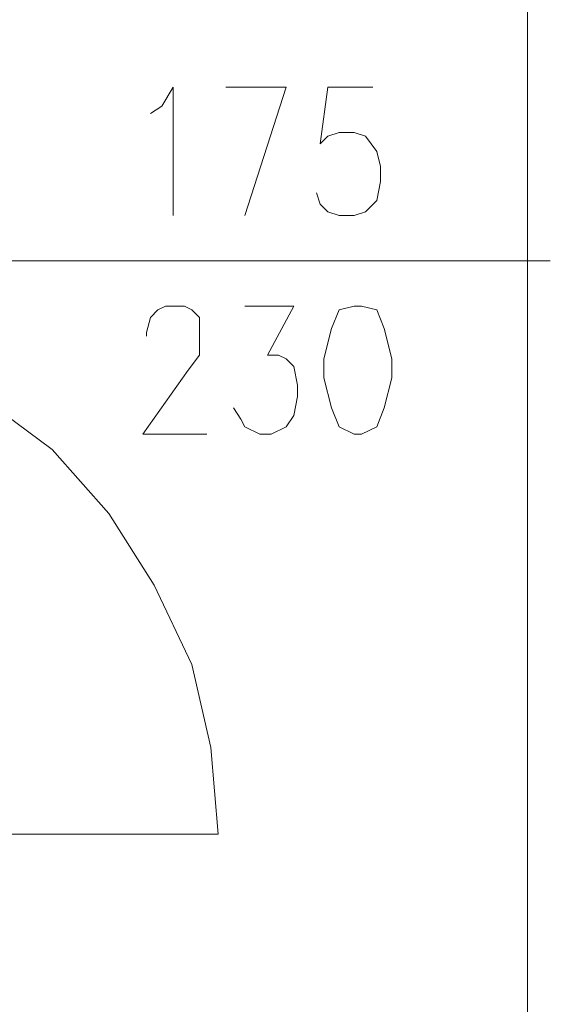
# Model space of a CAD drawing. Header units: centimetres. Extents: x -16053 to 7031, y -7778 to 254.
# Tile 41 of 256: x -10672 to -10589, y -4891 to -4737. Entities that reach past the tile are written whole.
import ezdxf

# ---------------------------------------------------------------- set-up
doc = ezdxf.new("R2010")
doc.units = ezdxf.units.CM
doc.header["$MEASUREMENT"] = 0
doc.layers.add('konstrukcja', color=250, linetype='CONTINUOUS', lineweight=15)

msp = doc.modelspace()

# ---------------------------------------------------------------- linework, layer by layer
at = {"layer": 'konstrukcja', "linetype": 'Continuous'}
for points in [[(-10713.023, -4584.731), (-10592.384, -4584.731), (-10592.384, -5516.302), (-10683.01, -5516.302)], [(-10651.232, -4751.86), (-10649.467, -4750.683), (-10647.701, -4747.741), (-10647.701, -4767.749)], [(-10639.462, -4747.741), (-10630.047, -4747.741), (-10636.52, -4767.749)], [(-10616.511, -4747.741), (-10623.573, -4747.741), (-10624.75, -4756.568), (-10623.573, -4755.391), (-10621.808, -4754.803), (-10619.454, -4754.803), (-10617.688, -4755.391), (-10615.923, -4757.745), (-10615.334, -4760.099), (-10615.334, -4762.453), (-10615.923, -4765.395), (-10617.688, -4767.161), (-10619.454, -4767.749), (-10621.808, -4767.749), (-10623.573, -4767.161), (-10624.75, -4765.984), (-10625.339, -4764.218)], [(-10588.853, -4774.811), (-10725.381, -4774.811)], [(-10730.089, -4779.519), (-10715.965, -4780.696), (-10702.43, -4783.638), (-10689.484, -4788.935), (-10677.714, -4795.997), (-10666.533, -4804.235), (-10657.705, -4814.24), (-10650.644, -4825.421), (-10644.759, -4837.779), (-10641.816, -4850.726), (-10640.639, -4864.261)], [(-10651.82, -4786.581), (-10651.82, -4785.992), (-10651.232, -4783.638), (-10650.055, -4782.462), (-10648.878, -4781.873), (-10645.936, -4781.873), (-10644.759, -4782.462), (-10643.582, -4783.638), (-10643.582, -4785.992), (-10643.582, -4787.169), (-10643.582, -4789.523), (-10645.347, -4791.877), (-10652.409, -4801.882), (-10642.405, -4801.882)], [(-10636.52, -4781.873), (-10628.87, -4781.873), (-10632.989, -4789.523), (-10631.224, -4789.523), (-10630.047, -4790.112), (-10628.87, -4791.289), (-10628.281, -4794.231), (-10628.281, -4795.997), (-10628.87, -4798.939), (-10630.047, -4800.705), (-10632.4, -4801.882), (-10634.166, -4801.882), (-10636.52, -4800.705), (-10637.108, -4799.528), (-10638.285, -4797.762)], [(-10619.454, -4781.873), (-10621.808, -4782.462), (-10622.985, -4785.404), (-10624.162, -4790.112), (-10624.162, -4793.054), (-10622.985, -4797.762), (-10621.808, -4800.705), (-10619.454, -4801.882), (-10618.277, -4801.882), (-10615.923, -4800.705), (-10614.746, -4797.762), (-10613.569, -4793.054), (-10613.569, -4790.112), (-10614.746, -4785.404), (-10615.923, -4782.462), (-10618.277, -4781.873), (-10619.454, -4781.873)], [(-10730.089, -4864.261), (-10640.639, -4864.261)]]:
    msp.add_lwpolyline(points, dxfattribs=at)

doc.saveas('drawing.dxf')
